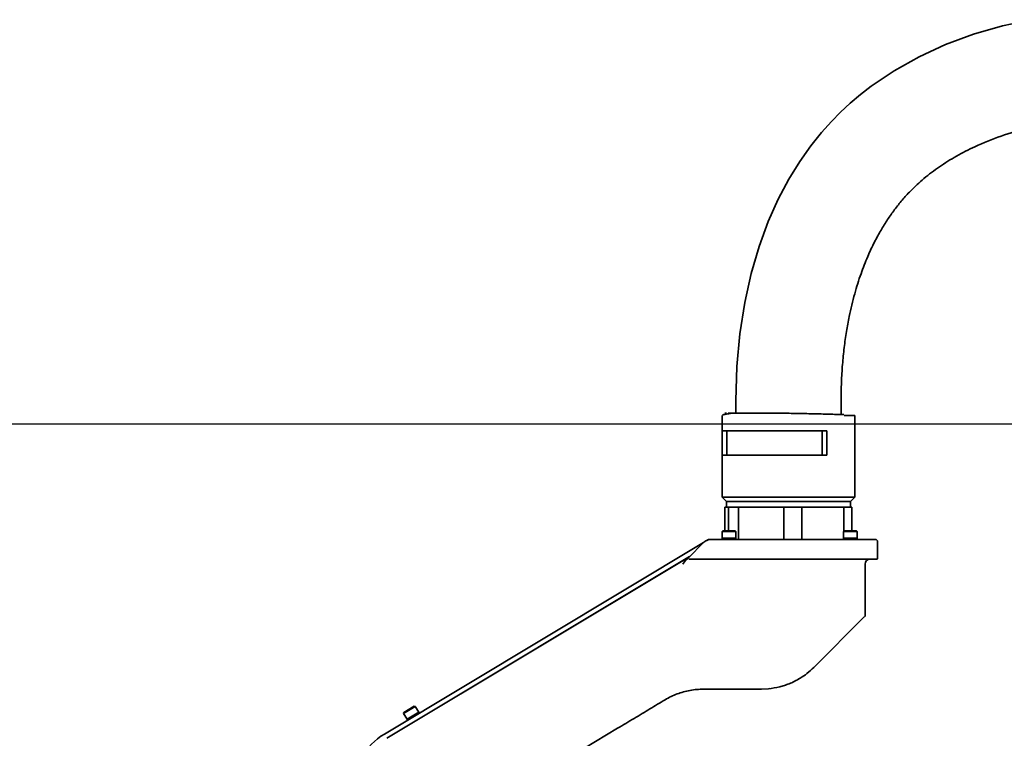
# Model space of a CAD drawing. Header units: millimetres. Extents: x -16 to 4241, y 0 to 4344.
# Tile 14 of 19: x 1260 to 1657, y 2822 to 3112. Entities that reach past the tile are written whole.
import ezdxf

# ---------------------------------------------------------------- set-up
doc = ezdxf.new("R2010")
doc.units = ezdxf.units.MM
doc.header["$PDSIZE"] = -1
doc.dimstyles.new('1比1', dxfattribs={"dimscale": 8, "dimtxt": 2.5, "dimasz": 2, "dimexe": 1.5, "dimexo": 0.625, "dimtad": 1, "dimtoh": 1, "dimdec": 1, "dimtxsty": 'Standard', "dimcen": 2.5, "dimclrd": 1, "dimclre": 1, "dimadec": 0, "dimazin": 0, "dimtfac": 1, "dimtdec": 1, "dimtmove": 0, "dimatfit": 3, "dimfxl": 1, "dimarcsym": 0})

# ---------------------------------------------------------------- blocks, each defined once
blk = doc.blocks.new('*D117')
at = {"color": 1, "lineweight": -2, "transparency": 16777216}
for p, q in [((1770.88, 2948.86), (1210.68, 2948.86)), ((1222.68, 2547.44), (1222.68, 2932.86)), ((1537.05, 2531.44), (1210.68, 2531.44))]:
    blk.add_line(p, q, dxfattribs=at)
at = {"color": 1, "transparency": 16777216}
for points in [[(1220.01, 2932.86), (1225.34, 2932.86), (1222.68, 2948.86)], [(1220.01, 2547.44), (1225.34, 2547.44), (1222.68, 2531.44)]]:
    blk.add_solid(points, dxfattribs=at)
at = {"layer": 'Defpoints', "color": 0, "transparency": 16777216}
for p in [(1222.68, 2948.86), (1775.88, 2948.86), (1542.05, 2531.44)]:
    blk.add_point(p, dxfattribs=at)
at = {"color": 0, "transparency": 16777216, "insert": (1206.01, 2740.15), "char_height": 20, "attachment_point": 5, "rotation": 90}
blk.add_mtext('417,4', dxfattribs=at)

msp = doc.modelspace()

# ---------------------------------------------------------------- linework, layer by layer
at = {"color": 7, "linetype": 'Continuous', "lineweight": 35}
for p, q in [((1549.05, 2958.31), (1549.05, 2953.31)), ((1591.55, 2952.7), (1591.55, 2958.31)), ((1543.58, 2952.34), (1543.55, 2952.31)), ((1543.55, 2952.31), (1543.55, 2919.31)), ((1545.27, 2953.31), (1544.66, 2953.31)), ((1550.98, 2953.31), (1550.3, 2953.31)), ((1597.05, 2952.31), (1592.78, 2952.31)), ((1597.05, 2919.31), (1597.05, 2952.31)), ((1543.58, 2946.11), (1555.88, 2946.11)), ((1543.58, 2936.31), (1543.58, 2946.11)), ((1545.38, 2936.31), (1545.38, 2946.11)), ((1555.88, 2946.11), (1585.77, 2946.11)), ((1583.96, 2946.11), (1583.96, 2936.31)), ((1585.77, 2946.11), (1585.77, 2936.31)), ((1555.88, 2936.31), (1543.58, 2936.31)), ((1585.77, 2936.31), (1555.88, 2936.31)), ((1543.55, 2919.31), (1545.3, 2917.56)), ((1592.83, 2919.31), (1543.55, 2919.31)), ((1597.05, 2919.31), (1592.83, 2919.31)), ((1595.3, 2917.56), (1597.05, 2919.31)), ((1544.67, 2905.76), (1544.67, 2915.31)), ((1545.36, 2915.31), (1544.67, 2915.31)), ((1545.3, 2917.56), (1545.3, 2915.31)), ((1595.3, 2917.56), (1545.3, 2917.56)), ((1546.05, 2915.31), (1545.36, 2915.31)), ((1546.05, 2905.76), (1546.05, 2915.31)), ((1550.13, 2915.31), (1546.05, 2915.31)), ((1550.13, 2902.31), (1550.13, 2915.31)), ((1559.29, 2915.31), (1550.13, 2915.31)), ((1568.44, 2915.31), (1559.29, 2915.31)), ((1568.44, 2902.31), (1568.44, 2915.31)), ((1575.76, 2915.31), (1568.44, 2915.31)), ((1575.76, 2902.31), (1575.76, 2915.31)), ((1584.23, 2915.31), (1575.76, 2915.31)), ((1592.7, 2915.31), (1584.23, 2915.31)), ((1592.7, 2905.6), (1592.7, 2915.31)), ((1595.93, 2915.31), (1592.7, 2915.31)), ((1595.3, 2915.31), (1595.3, 2917.56)), ((1595.93, 2905.76), (1595.93, 2915.31)), ((1543.85, 2905.76), (1543.55, 2905.46)), ((1543.85, 2905.76), (1545.87, 2905.76)), ((1545.87, 2905.76), (1548.75, 2905.76)), ((1549.05, 2905.46), (1548.75, 2905.76)), ((1592.85, 2905.76), (1592.55, 2905.46)), ((1592.85, 2905.76), (1593.5, 2905.76)), ((1593.5, 2905.76), (1597.75, 2905.76)), ((1598.05, 2905.46), (1597.75, 2905.76)), ((1538.04, 2902.31), (1538.04, 2902.31)), ((1543.55, 2905.46), (1543.55, 2902.76)), ((1545.82, 2905.46), (1543.55, 2905.46)), ((1543.55, 2902.76), (1543.55, 2902.31)), ((1545.82, 2902.76), (1543.55, 2902.76)), ((1549.05, 2902.76), (1543.55, 2902.76)), ((1544.98, 2902.31), (1562.8, 2902.31)), ((1549.05, 2905.46), (1545.82, 2905.46)), ((1549.05, 2902.76), (1545.82, 2902.76)), ((1549.05, 2902.76), (1549.05, 2905.46)), ((1549.05, 2902.31), (1549.05, 2902.76)), ((1562.8, 2902.31), (1598.13, 2902.31)), ((1592.55, 2905.46), (1592.55, 2902.76)), ((1593.27, 2905.46), (1592.55, 2905.46)), ((1592.55, 2902.76), (1592.55, 2902.31)), ((1593.27, 2902.76), (1592.55, 2902.76)), ((1598.05, 2902.76), (1592.55, 2902.76)), ((1598.05, 2905.46), (1593.27, 2905.46)), ((1598.05, 2902.76), (1593.27, 2902.76)), ((1598.05, 2902.76), (1598.05, 2905.46)), ((1598.05, 2902.31), (1598.05, 2902.76)), ((1536.04, 2901.1), (1407.17, 2823.67)), ((1529.76, 2894.76), (1536.19, 2901.19)), ((1606.3, 2894.61), (1606.3, 2901.31)), ((1408.2, 2821.96), (1530.34, 2895.35)), ((1529.63, 2894.64), (1529.39, 2894.39)), ((1562.86, 2894.31), (1598.19, 2894.31)), ((1408.2, 2821.96), (1527.78, 2893.81)), ((1527.73, 2892.31), (1528.63, 2893.64)), ((1527.98, 2893.81), (1527.78, 2893.81)), ((1601.3, 2871.72), (1601.3, 2892.31)), ((1600.94, 2870.95), (1580.59, 2850.6)), ((1580.59, 2850.6), (1580.2, 2850.21)), ((1558.24, 2841.81), (1535.96, 2841.81)), ((1419.65, 2834.85), (1414.94, 2832.01)), ((1415.04, 2832.42), (1419.24, 2834.95)), ((1419.65, 2834.85), (1419.24, 2834.95)), ((1421.04, 2832.53), (1419.65, 2834.85)), ((1415.04, 2832.42), (1414.94, 2832.01)), ((1414.94, 2832.01), (1416.33, 2829.7)), ((1421.04, 2832.53), (1416.33, 2829.7)), ((1421.27, 2832.15), (1421.04, 2832.53)), ((1416.33, 2829.7), (1416.56, 2829.31)), ((1501.32, 2825.99), (1447, 2793.36))]:
    msp.add_line(p, q, dxfattribs=at)
at = {"color": 7, "linetype": 'Continuous', "lineweight": 35, "flags": 128}
for points in [[(1668.48, 3112.16), (1656.66, 3109.62), (1645.07, 3106.26), (1633.77, 3102.09), (1623.02, 3097.16), (1613, 3091.56), (1603.73, 3085.33), (1599.4, 3081.98), (1595.28, 3078.49), (1591.38, 3074.87), (1587.65, 3071.07), (1583.61, 3066.54), (1579.33, 3061.18), (1574.91, 3054.94), (1570.48, 3047.78), (1566.19, 3039.67), (1562.14, 3030.61), (1558.46, 3020.6), (1555.26, 3009.69), (1552.64, 2997.91), (1550.68, 2985.34), (1549.47, 2972.09), (1549.05, 2958.31), (1549.05, 2958.31)], [(1562.82, 2842.01), (1562.32, 2841.95), (1559.38, 2841.81)]]:
    msp.add_lwpolyline(points, dxfattribs=at)
at = {"color": 7, "linetype": 'Continuous', "lineweight": 35}
for centre, radius, start, end in [((1538.88, 2899.31), 3, 90, 115.5171), ((1605.3, 2901.31), 1, 0, 90), ((1527.98, 2895.81), 2, 270, 315), ((1603.3, 2892.31), 2, 90, 180), ((1606, 2894.61), 0.3, 270, 0), ((1600.3, 2871.72), 1, 315, 360), ((1420.3, 2801.81), 25.5, 121, 180)]:
    msp.add_arc(centre, radius, start, end, dxfattribs=at)
for points, knots in [([(1591.55, 2958.31), (1591.58, 2960.79), (1591.64, 2965.66), (1592.08, 2972.82), (1592.76, 2979.65), (1593.67, 2986.11), (1595.01, 2993.39), (1596.88, 3001.21), (1599.4, 3009.29), (1602.11, 3016.24), (1604.85, 3022.11), (1607.56, 3027.09), (1610.27, 3031.46), (1613.12, 3035.5), (1616.2, 3039.35), (1620.09, 3043.61), (1625.03, 3048.2), (1631.26, 3052.91), (1638.15, 3057.19), (1646.44, 3061.43), (1656.13, 3065.33), (1667.18, 3068.61), (1678.58, 3070.94), (1690.19, 3072.3), (1701.9, 3072.66), (1713.49, 3072.01), (1724.68, 3070.33), (1735.19, 3067.69), (1743.32, 3064.72), (1749.31, 3061.94), (1753.5, 3059.68), (1757.7, 3057.08), (1762.15, 3053.88), (1766.93, 3049.76), (1770.91, 3045.5), (1774.04, 3041.45), (1776.39, 3037.91), (1778.66, 3033.87), (1780.8, 3029.23), (1782.83, 3023.97), (1784.75, 3017.88), (1786.48, 3011.09), (1787.92, 3003.78), (1788.78, 2997.98), (1789.15, 2994.66), (1789.24, 2993.81)], [0, 0, 0, 0, 0.0237946, 0.0467369, 0.0686978, 0.0895838, 0.109332, 0.1396296, 0.1666322, 0.1903961, 0.2110573, 0.2287577, 0.2446452, 0.2604061, 0.2761197, 0.2918549, 0.3157039, 0.3406317, 0.3666543, 0.3933757, 0.4297781, 0.4666721, 0.5037365, 0.5411809, 0.5787031, 0.6159114, 0.6523359, 0.6870011, 0.7196383, 0.7351976, 0.7502536, 0.7652001, 0.7825678, 0.8027283, 0.8256788, 0.8383048, 0.8518059, 0.866355, 0.8826472, 0.9007553, 0.9204222, 0.9438245, 0.9679572, 0.9918189, 1, 1, 1, 1]), ([(1546.97, 2953.24), (1546.98, 2953.24), (1546.98, 2953.23), (1546.98, 2953.23), (1546.97, 2953.22), (1546.97, 2953.22), (1546.96, 2953.21), (1546.94, 2953.21), (1546.9, 2953.19), (1546.84, 2953.18), (1546.63, 2953.13), (1546.27, 2953.08), (1545.64, 2952.97), (1544.89, 2952.84), (1544.15, 2952.67), (1543.87, 2952.55), (1543.73, 2952.49)], [0, 0, 0, 0, 0.005574, 0.008556, 0.009655, 0.010613, 0.011578, 0.012688, 0.015665, 0.025444, 0.040637, 0.117437, 0.236667, 0.450245, 0.710714, 1, 1, 1, 1]), ([(1550.3, 2953.31), (1549.72, 2953.31), (1548.53, 2953.31), (1547.05, 2953.31), (1546.31, 2953.31), (1545.94, 2953.31)], [0, 0, 0, 0, 0.317903, 0.651431, 1, 1, 1, 1]), ([(1558.96, 2953.31), (1558.05, 2953.31), (1556.15, 2953.31), (1553.43, 2953.31), (1551.82, 2953.31), (1550.98, 2953.31)], [0, 0, 0, 0, 0.306258, 0.63984, 1, 1, 1, 1]), ([(1592.68, 2952.66), (1592.53, 2952.66), (1591.69, 2952.7), (1589.69, 2952.77), (1586.76, 2952.85), (1583.55, 2952.94), (1580.24, 2953.01), (1576.93, 2953.08), (1573.72, 2953.14), (1570.68, 2953.2), (1567.58, 2953.24), (1564.51, 2953.28), (1561.54, 2953.3), (1559.79, 2953.31), (1558.96, 2953.31)], [0, 0, 0, 0, 0.024243, 0.12999, 0.233168, 0.332745, 0.427902, 0.518054, 0.602845, 0.682121, 0.755899, 0.845946, 0.927069, 1, 1, 1, 1]), ([(1536.19, 2901.19), (1536.21, 2901.2), (1536.25, 2901.23), (1536.64, 2901.47), (1537.11, 2901.75), (1537.44, 2901.95), (1537.49, 2901.98)], [0, 0, 0, 0, 0.207367, 0.46704, 0.922102, 1, 1, 1, 1]), ([(1537.49, 2901.98), (1537.55, 2902.01), (1537.63, 2902.06), (1537.75, 2902.13), (1537.84, 2902.18), (1537.91, 2902.23), (1537.98, 2902.27), (1538.04, 2902.3), (1538.04, 2902.31), (1538.04, 2902.31)], [0, 0, 0, 0, 0.1830071, 0.2816473, 0.3648623, 0.4484253, 0.5430286, 0.6954395, 1, 1, 1, 1]), ([(1538.04, 2902.31), (1538.21, 2902.31), (1538.53, 2902.31), (1539.5, 2902.31), (1540.97, 2902.31), (1542.95, 2902.31), (1544.3, 2902.31), (1544.98, 2902.31)], [0, 0, 0, 0, 0.125587, 0.250857, 0.500837, 0.750859, 1, 1, 1, 1]), ([(1598.13, 2902.31), (1598.62, 2902.31), (1599.73, 2902.31), (1601.12, 2902.31), (1602.18, 2902.31), (1602.47, 2902.31), (1602.62, 2902.31)], [0, 0, 0, 0, 0.232177, 0.515549, 0.755233, 1, 1, 1, 1]), ([(1602.62, 2902.31), (1603.4, 2902.31), (1604.97, 2902.31), (1605.19, 2902.31), (1605.3, 2902.31)], [0, 0, 0, 0, 0.49887, 1, 1, 1, 1]), ([(1528.65, 2893.66), (1528.9, 2893.91), (1529.27, 2894.27), (1529.61, 2894.62), (1529.71, 2894.71), (1529.76, 2894.76)], [0, 0, 0, 0, 0.533338, 0.774364, 1, 1, 1, 1]), ([(1530.06, 2894.31), (1530.16, 2894.31), (1530.36, 2894.31), (1531.34, 2894.31), (1533.11, 2894.31), (1535.59, 2894.31), (1537.34, 2894.31), (1538.21, 2894.31)], [0, 0, 0, 0, 0.124975, 0.25056, 0.499971, 0.749319, 1, 1, 1, 1]), ([(1598.19, 2894.31), (1598.78, 2894.31), (1600, 2894.31), (1601.59, 2894.31), (1602.8, 2894.31), (1603.14, 2894.31), (1603.31, 2894.31)], [0, 0, 0, 0, 0.2433051, 0.5, 0.7566949, 1, 1, 1, 1]), ([(1606, 2894.31), (1605.89, 2894.31), (1605.66, 2894.31), (1604.09, 2894.31), (1603.31, 2894.31)], [0, 0, 0, 0, 0.5011298, 1, 1, 1, 1]), ([(1562.27, 2841.95), (1563.76, 2842.15), (1565.9, 2842.45), (1568.68, 2843.28), (1570.67, 2844), (1572.82, 2844.96), (1575.26, 2846.33), (1577.96, 2848.17), (1579.66, 2849.76), (1580.56, 2850.6)], [0, 0, 0, 0, 0.22986, 0.329144, 0.421851, 0.532771, 0.666886, 0.823211, 1, 1, 1, 1]), ([(1535.96, 2841.81), (1535.06, 2841.78), (1533.26, 2841.74), (1530.55, 2841.36), (1527.91, 2840.75), (1525.35, 2839.91), (1522.87, 2838.86), (1521.31, 2837.97), (1520.51, 2837.52)], [0, 0, 0, 0, 0.165304, 0.330295, 0.498576, 0.662262, 0.827905, 1, 1, 1, 1]), ([(1559.38, 2841.81), (1559.33, 2841.81), (1559.23, 2841.81), (1558.57, 2841.81), (1558.24, 2841.81)], [0, 0, 0, 0, 0.49848, 1, 1, 1, 1]), ([(1520.51, 2837.52), (1518.48, 2836.3), (1514.34, 2833.82), (1507.92, 2829.96), (1503.54, 2827.33), (1501.32, 2825.99)], [0, 0, 0, 0, 0.321343, 0.655165, 1, 1, 1, 1])]:
    msp.add_open_spline(points, degree=3, knots=knots, dxfattribs=at)
msp.add_open_spline([(1538.21, 2894.31), (1542.32, 2894.31), (1550.55, 2894.31), (1558.76, 2894.31), (1562.86, 2894.31)], degree=3, dxfattribs=at)

# ---------------------------------------------------------------- dimensions: what is measured, and where the dimension line sits
dim = msp.add_linear_dim(base=(1222.68, 2948.86), p1=(1542.05, 2531.44), p2=(1775.88, 2948.86), angle=90, dimstyle='1比1')
dim.commit()
dim.dimension.update_dxf_attribs({"geometry": '*D117', "text_midpoint": (1206.01, 2740.15)})

doc.saveas('drawing.dxf')
